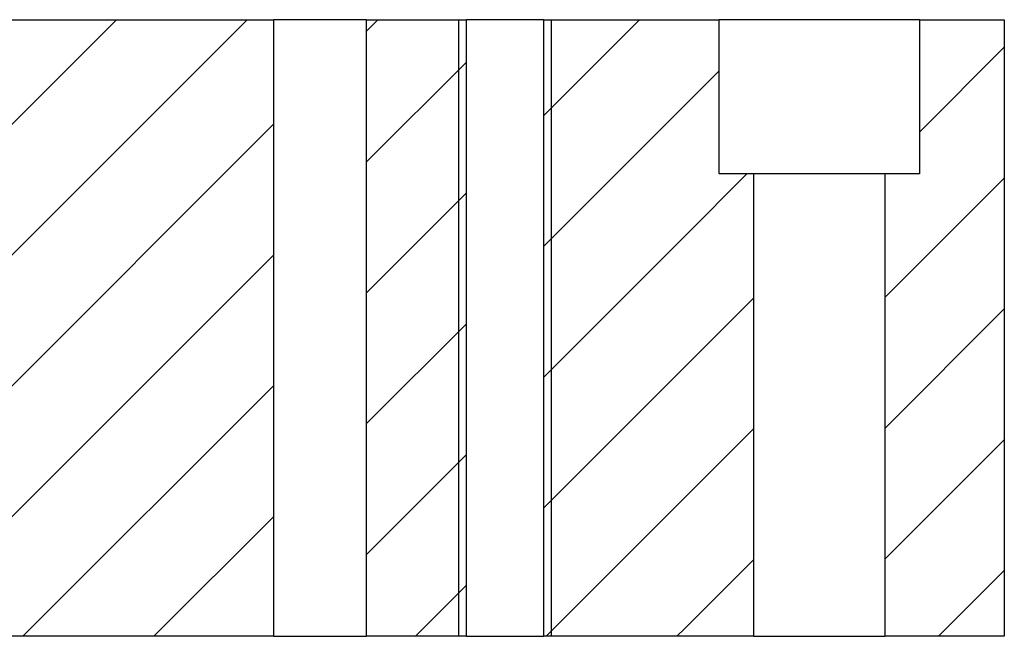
# Model space of a CAD drawing. Header units: inches. Extents: x 3 to 351, y 4 to 271.
# Tile 33 of 256: x 165.06 to 169.05, y 8.07 to 10.57. Entities that reach past the tile are written whole.
import ezdxf

# ---------------------------------------------------------------- set-up
doc = ezdxf.new("R2010")
doc.units = ezdxf.units.IN
doc.header["$LTSCALE"] = 0.5
doc.header["$MEASUREMENT"] = 0
doc.layers.add('MFB', color=7, linetype='Continuous')

msp = doc.modelspace()

# ---------------------------------------------------------------- linework, layer by layer
at = {"layer": 'MFB', "color": 254, "linetype": 'Continuous'}
for p, q in [((165.4499, 10.5683), (163.1816, 8.3)), ((163.1816, 10.5683), (166.0878, 10.5683)), ((165.9802, 10.5683), (163.4802, 8.0683)), ((166.0878, 8.0683), (166.0878, 10.5683)), ((166.4628, 10.5683), (166.0878, 10.5683)), ((166.5106, 10.5683), (166.4628, 10.5206)), ((166.4628, 10.5683), (166.4628, 8.0683)), ((166.4628, 10.5683), (166.8691, 10.5683)), ((166.8691, 8.0683), (166.8691, 10.5683)), ((167.1816, 10.5683), (166.8691, 10.5683)), ((167.5712, 10.5683), (167.1816, 10.1787)), ((167.1816, 10.5683), (167.1816, 8.0683)), ((167.1816, 10.5683), (167.7549, 10.5683)), ((167.7549, 10.5683), (167.8941, 10.5683)), ((167.8941, 9.9433), (167.8941, 10.5683)), ((168.7066, 10.5683), (167.8941, 10.5683)), ((168.7066, 10.5683), (168.7066, 9.9433)), ((168.7066, 10.5683), (169.0503, 10.5683)), ((169.0503, 10.5683), (169.0503, 8.0683)), ((169.0503, 10.4564), (168.7066, 10.1127)), ((166.8691, 10.3965), (166.4628, 9.9903)), ((167.8941, 10.3609), (167.7549, 10.2216)), ((167.7549, 10.2216), (167.1816, 9.6484)), ((166.0878, 10.1456), (164.0106, 8.0683)), ((168.0069, 9.9433), (167.7549, 9.6913)), ((168.0347, 9.9433), (167.8941, 9.9433)), ((168.0347, 8.0683), (168.0347, 9.9433)), ((168.566, 9.9433), (168.0347, 9.9433)), ((168.566, 9.9433), (168.566, 8.0683)), ((168.7066, 9.9433), (168.566, 9.9433)), ((169.0503, 9.9261), (168.566, 9.4417)), ((166.8691, 9.8662), (166.4628, 9.4599)), ((167.7549, 9.6913), (167.1816, 9.118)), ((166.0878, 9.6153), (164.5409, 8.0683)), ((168.0347, 9.4408), (167.7549, 9.161)), ((169.0503, 9.3958), (168.566, 8.9114)), ((166.8691, 9.3359), (166.4628, 8.9296)), ((167.7549, 9.161), (167.1816, 8.5877)), ((166.0878, 9.0849), (165.0712, 8.0683)), ((168.0347, 8.9105), (167.7549, 8.6307)), ((169.0503, 8.8655), (168.566, 8.3811)), ((166.8691, 8.8055), (166.4628, 8.3993)), ((167.7549, 8.6307), (167.1926, 8.0683)), ((166.0878, 8.5546), (165.6016, 8.0683)), ((168.0347, 8.3802), (167.7549, 8.1003)), ((169.0503, 8.3351), (168.7835, 8.0683)), ((166.8691, 8.2752), (166.6622, 8.0683)), ((166.0878, 8.0683), (163.1816, 8.0683)), ((166.0878, 8.0683), (166.4628, 8.0683)), ((166.8691, 8.0683), (166.4628, 8.0683)), ((166.8691, 8.0683), (167.1816, 8.0683)), ((167.7549, 8.0683), (167.1816, 8.0683)), ((167.7549, 8.1003), (167.7229, 8.0683)), ((168.0347, 8.0683), (167.7549, 8.0683)), ((168.0347, 8.0683), (168.566, 8.0683)), ((169.0503, 8.0683), (168.566, 8.0683))]:
    msp.add_line(p, q, dxfattribs=at)
at = {"layer": 'MFB', "color": 2, "linetype": 'Continuous'}
for p, q in [((166.8378, 10.5683), (166.8378, 8.0683)), ((167.2128, 10.5683), (167.2128, 8.0683))]:
    msp.add_line(p, q, dxfattribs=at)

doc.saveas('drawing.dxf')
